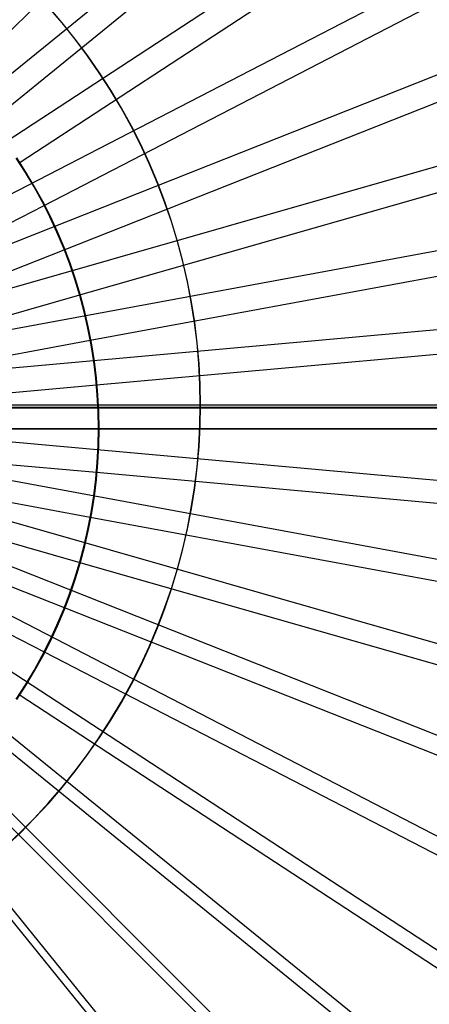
# Model space of a CAD drawing. Header units: millimetres. Extents: x 20498 to 21098, y 1199 to 1799.
# Tile 82 of 110: x 20809 to 20820, y 1483 to 1510. Entities that reach past the tile are written whole.
import ezdxf

# ---------------------------------------------------------------- set-up
doc = ezdxf.new("R2010")
doc.units = ezdxf.units.MM
doc.layers.add('Rico Pouf Ferm Living', color=7, linetype='Continuous', true_color=0x000000)

msp = doc.modelspace()

# ---------------------------------------------------------------- linework, layer by layer
at = {"layer": 'Rico Pouf Ferm Living'}
for p, q in [((20941.621, 1616.161, 55.495), (20797.989, 1499.555, 54.68)), ((20952.864, 1600.756, 55.472), (20798.014, 1499.522, 54.68)), ((20962.374, 1584.456, 55.446), (20798.035, 1499.486, 54.68)), ((20970.069, 1567.546, 55.419), (20798.052, 1499.449, 54.68)), ((20975.93, 1550.315, 55.39), (20798.065, 1499.412, 54.68)), ((20979.992, 1533.036, 55.36), (20798.074, 1499.374, 54.68)), ((20807.423, 1508.141, 420.996), (20826.827, 1527.547, 420.394)), ((20808.352, 1507.11, 420.994), (20829.656, 1524.408, 420.39)), ((20809.166, 1505.995, 420.993), (20832.135, 1521.013, 420.384)), ((20809.855, 1504.815, 420.991), (20834.23, 1517.42, 420.379)), ((20982.337, 1515.958, 55.33), (20798.079, 1499.337, 54.68)), ((20810.412, 1503.591, 420.989), (20835.927, 1513.693, 420.373)), ((20810.349, 1509.853, 52.647), (20809.975, 1510.287, 52.648)), ((20810.355, 1509.854, 54.647), (20809.981, 1510.287, 54.648)), ((20810.708, 1509.407, 52.647), (20810.349, 1509.853, 52.647)), ((20810.714, 1509.407, 54.647), (20810.355, 1509.854, 54.647)), ((20810.836, 1502.343, 420.987), (20837.218, 1509.896, 420.366)), ((20811.05, 1508.949, 52.646), (20810.708, 1509.407, 52.647)), ((20811.057, 1508.949, 54.646), (20810.714, 1509.407, 54.647)), ((20811.377, 1508.479, 52.645), (20811.05, 1508.949, 52.646)), ((20811.384, 1508.478, 54.645), (20811.057, 1508.949, 54.646)), ((20811.687, 1507.998, 52.645), (20811.377, 1508.479, 52.645)), ((20811.694, 1507.997, 54.645), (20811.384, 1508.478, 54.645)), ((20811.981, 1507.506, 52.644), (20811.687, 1507.998, 52.645)), ((20811.987, 1507.505, 54.644), (20811.694, 1507.997, 54.645)), ((20812.257, 1507.005, 52.643), (20811.981, 1507.506, 52.644)), ((20812.264, 1507.004, 54.643), (20811.987, 1507.505, 54.644)), ((20812.515, 1506.494, 52.642), (20812.257, 1507.005, 52.643)), ((20812.522, 1506.493, 54.642), (20812.264, 1507.004, 54.643)), ((20812.756, 1505.974, 52.641), (20812.515, 1506.494, 52.642)), ((20812.763, 1505.973, 54.641), (20812.522, 1506.493, 54.642)), ((20809.336, 1505.728, 420.992), (20809.084, 1506.119, 420.993)), ((20809.353, 1505.733, 422.992), (20809.1, 1506.125, 422.993)), ((20811.13, 1501.092, 420.985), (20838.114, 1506.087, 420.36)), ((20812.979, 1505.447, 52.64), (20812.756, 1505.974, 52.641)), ((20812.986, 1505.446, 54.641), (20812.763, 1505.973, 54.641)), ((20809.575, 1505.328, 420.992), (20809.336, 1505.728, 420.992)), ((20809.592, 1505.333, 422.992), (20809.353, 1505.733, 422.992)), ((20809.8, 1504.919, 420.991), (20809.575, 1505.328, 420.992)), ((20809.817, 1504.924, 422.991), (20809.592, 1505.333, 422.992)), ((20813.183, 1504.912, 52.64), (20812.979, 1505.447, 52.64)), ((20813.19, 1504.911, 54.64), (20812.986, 1505.446, 54.641)), ((20797.934, 1498.65, 421.033), (20809.855, 1504.815, 420.991)), ((20810.01, 1504.504, 420.99), (20809.8, 1504.919, 420.991)), ((20810.027, 1504.508, 422.99), (20809.817, 1504.924, 422.991)), ((20813.368, 1504.37, 52.639), (20813.183, 1504.912, 52.64)), ((20813.375, 1504.369, 54.639), (20813.19, 1504.911, 54.64)), ((20810.206, 1504.081, 420.99), (20810.01, 1504.504, 420.99)), ((20810.224, 1504.085, 422.99), (20810.027, 1504.508, 422.99)), ((20813.534, 1503.823, 52.638), (20813.368, 1504.37, 52.639)), ((20813.542, 1503.821, 54.638), (20813.375, 1504.369, 54.639)), ((20810.387, 1503.652, 420.989), (20810.206, 1504.081, 420.99)), ((20810.405, 1503.655, 422.989), (20810.224, 1504.085, 422.99)), ((20813.682, 1503.27, 52.637), (20813.534, 1503.823, 52.638)), ((20813.689, 1503.268, 54.637), (20813.542, 1503.821, 54.638)), ((20797.934, 1498.65, 421.033), (20810.412, 1503.591, 420.989)), ((20810.553, 1503.216, 420.988), (20810.387, 1503.652, 420.989)), ((20810.571, 1503.219, 422.988), (20810.405, 1503.655, 422.989)), ((20810.704, 1502.776, 420.987), (20810.553, 1503.216, 420.988)), ((20810.722, 1502.778, 422.987), (20810.571, 1503.219, 422.988)), ((20813.81, 1502.712, 52.636), (20813.682, 1503.27, 52.637)), ((20813.817, 1502.709, 54.636), (20813.689, 1503.268, 54.637)), ((20810.84, 1502.33, 420.987), (20810.704, 1502.776, 420.987)), ((20810.858, 1502.331, 422.987), (20810.722, 1502.778, 422.987)), ((20813.918, 1502.15, 52.635), (20813.81, 1502.712, 52.636)), ((20813.926, 1502.147, 54.635), (20813.817, 1502.709, 54.636)), ((20797.934, 1498.65, 421.033), (20810.836, 1502.343, 420.987)), ((20810.96, 1501.88, 420.986), (20810.84, 1502.33, 420.987)), ((20810.978, 1501.88, 422.986), (20810.858, 1502.331, 422.987)), ((20811.3, 1499.856, 420.982), (20838.63, 1502.323, 420.353)), ((20814.007, 1501.584, 52.634), (20813.918, 1502.15, 52.635)), ((20814.015, 1501.581, 54.634), (20813.926, 1502.147, 54.635)), ((20811.064, 1501.426, 420.985), (20810.96, 1501.88, 420.986)), ((20811.082, 1501.426, 422.985), (20810.978, 1501.88, 422.986)), ((20814.077, 1501.016, 52.633), (20814.007, 1501.584, 52.634)), ((20814.084, 1501.013, 54.633), (20814.015, 1501.581, 54.634)), ((20811.152, 1500.968, 420.984), (20811.064, 1501.426, 420.985)), ((20811.171, 1500.968, 422.984), (20811.082, 1501.426, 422.985)), ((20797.934, 1498.65, 421.033), (20811.13, 1501.092, 420.985)), ((20811.225, 1500.508, 420.984), (20811.152, 1500.968, 420.984)), ((20811.244, 1500.507, 422.984), (20811.171, 1500.968, 422.984)), ((20814.126, 1500.446, 52.632), (20814.077, 1501.016, 52.633)), ((20814.134, 1500.443, 54.632), (20814.084, 1501.013, 54.633)), ((20811.281, 1500.045, 420.983), (20811.225, 1500.508, 420.984)), ((20811.3, 1500.044, 422.983), (20811.244, 1500.507, 422.984)), ((20814.156, 1499.874, 52.631), (20814.126, 1500.446, 52.632)), ((20814.164, 1499.871, 54.631), (20814.134, 1500.443, 54.632)), ((20811.322, 1499.581, 420.982), (20811.281, 1500.045, 420.983)), ((20811.341, 1499.579, 422.982), (20811.3, 1500.044, 422.983)), ((20797.934, 1498.65, 421.033), (20811.3, 1499.856, 420.982)), ((20814.166, 1499.302, 52.63), (20814.156, 1499.874, 52.631)), ((20814.174, 1499.298, 54.63), (20814.164, 1499.871, 54.631)), ((20811.346, 1499.116, 420.981), (20811.322, 1499.581, 420.982)), ((20811.365, 1499.113, 422.981), (20811.341, 1499.579, 422.982)), ((20569.675, 1499.224, 65.074), (21031.451, 1499.224, 65.355)), ((21016.877, 1499.23, 0.132), (20584.175, 1499.231, -0.132)), ((20584.181, 1499.23, 10.651), (21016.883, 1499.229, 10.915)), ((20907.438, 1499.227, 33.709), (20693.652, 1499.227, 33.579)), ((20983.131, 1499.302, 53.301), (20797.675, 1499.302, 52.681)), ((20952.865, 1397.84, 55.1), (20798.016, 1499.079, 54.679)), ((20962.374, 1414.14, 55.135), (20798.037, 1499.114, 54.679)), ((20970.07, 1431.05, 55.169), (20798.053, 1499.151, 54.679)), ((20975.931, 1448.281, 55.203), (20798.066, 1499.189, 54.679)), ((20979.992, 1465.56, 55.237), (20798.075, 1499.227, 54.679)), ((20982.338, 1482.638, 55.269), (20798.08, 1499.264, 54.68)), ((20983.088, 1499.298, 55.3), (20798.081, 1499.3, 54.68)), ((20811.354, 1498.65, 420.98), (20811.346, 1499.116, 420.981)), ((20811.373, 1498.647, 422.98), (20811.365, 1499.113, 422.981)), ((20814.156, 1498.729, 52.629), (20814.166, 1499.302, 52.63)), ((20814.164, 1498.725, 54.629), (20814.174, 1499.298, 54.63)), ((20914.541, 1355.354, 55.005), (20797.933, 1498.985, 54.679)), ((20928.782, 1368.193, 55.035), (20797.964, 1499.014, 54.679)), ((20941.621, 1382.435, 55.067), (20797.992, 1499.045, 54.679)), ((20797.933, 1498.646, 423.033), (20811.373, 1498.647, 422.98)), ((20797.934, 1498.65, 421.033), (20811.354, 1498.65, 420.98)), ((20797.934, 1498.65, 421.033), (20809.855, 1492.485, 420.968)), ((20797.934, 1498.65, 421.033), (20810.412, 1493.71, 420.971)), ((20797.934, 1498.65, 421.033), (20810.836, 1494.957, 420.973)), ((20797.934, 1498.65, 421.033), (20811.13, 1496.208, 420.976)), ((20797.934, 1498.65, 421.033), (20811.3, 1497.444, 420.978)), ((20811.346, 1498.184, 420.979), (20811.354, 1498.65, 420.98)), ((20811.354, 1498.65, 420.98), (20838.796, 1498.651, 420.347)), ((20811.365, 1498.18, 422.979), (20811.373, 1498.647, 422.98)), ((20811.373, 1498.647, 422.98), (20838.864, 1498.648, 422.345)), ((20814.126, 1498.158, 52.628), (20814.156, 1498.729, 52.629)), ((20814.134, 1498.154, 54.628), (20814.164, 1498.725, 54.629)), ((20811.322, 1497.719, 420.978), (20811.346, 1498.184, 420.979)), ((20811.341, 1497.714, 422.978), (20811.365, 1498.18, 422.979)), ((20814.077, 1497.587, 52.627), (20814.126, 1498.158, 52.628)), ((20814.084, 1497.583, 54.627), (20814.134, 1498.154, 54.628)), ((20811.281, 1497.255, 420.978), (20811.322, 1497.719, 420.978)), ((20811.3, 1497.25, 422.978), (20811.341, 1497.714, 422.978)), ((20811.3, 1497.444, 420.978), (20838.631, 1494.98, 420.34)), ((20814.007, 1497.019, 52.625), (20814.077, 1497.587, 52.627)), ((20814.015, 1497.015, 54.626), (20814.084, 1497.583, 54.627)), ((20811.225, 1496.792, 420.977), (20811.281, 1497.255, 420.978)), ((20811.244, 1496.786, 422.977), (20811.3, 1497.25, 422.978)), ((20813.918, 1496.454, 52.624), (20814.007, 1497.019, 52.625)), ((20813.926, 1496.449, 54.624), (20814.015, 1497.015, 54.626)), ((20811.152, 1496.332, 420.976), (20811.225, 1496.792, 420.977)), ((20811.171, 1496.326, 422.976), (20811.244, 1496.786, 422.977)), ((20813.81, 1495.892, 52.623), (20813.918, 1496.454, 52.624)), ((20813.817, 1495.887, 54.623), (20813.926, 1496.449, 54.624)), ((20811.064, 1495.875, 420.975), (20811.152, 1496.332, 420.976)), ((20811.082, 1495.868, 422.975), (20811.171, 1496.326, 422.976)), ((20811.13, 1496.208, 420.976), (20838.114, 1491.216, 420.333)), ((20810.96, 1495.421, 420.974), (20811.064, 1495.875, 420.975)), ((20810.978, 1495.413, 422.974), (20811.082, 1495.868, 422.975)), ((20813.682, 1495.334, 52.622), (20813.81, 1495.892, 52.623)), ((20813.689, 1495.329, 54.622), (20813.817, 1495.887, 54.623)), ((20810.84, 1494.97, 420.973), (20810.96, 1495.421, 420.974)), ((20810.858, 1494.962, 422.973), (20810.978, 1495.413, 422.974)), ((20813.534, 1494.78, 52.621), (20813.682, 1495.334, 52.622)), ((20813.541, 1494.775, 54.621), (20813.689, 1495.329, 54.622)), ((20810.704, 1494.525, 420.972), (20810.84, 1494.97, 420.973)), ((20810.722, 1494.516, 422.972), (20810.858, 1494.962, 422.973)), ((20810.836, 1494.957, 420.973), (20837.218, 1487.407, 420.325)), ((20813.368, 1494.233, 52.62), (20813.534, 1494.78, 52.621)), ((20813.375, 1494.227, 54.62), (20813.541, 1494.775, 54.621)), ((20810.553, 1494.084, 420.971), (20810.704, 1494.525, 420.972)), ((20810.571, 1494.074, 422.971), (20810.722, 1494.516, 422.972)), ((20813.182, 1493.691, 52.619), (20813.368, 1494.233, 52.62)), ((20813.189, 1493.686, 54.619), (20813.375, 1494.227, 54.62)), ((20810.387, 1493.648, 420.971), (20810.553, 1494.084, 420.971)), ((20810.405, 1493.638, 422.971), (20810.571, 1494.074, 422.971)), ((20810.206, 1493.219, 420.97), (20810.387, 1493.648, 420.971)), ((20810.224, 1493.209, 422.97), (20810.405, 1493.638, 422.971)), ((20810.412, 1493.71, 420.971), (20835.927, 1483.61, 420.318)), ((20812.978, 1493.156, 52.618), (20813.182, 1493.691, 52.619)), ((20812.985, 1493.151, 54.618), (20813.189, 1493.686, 54.619)), ((20810.01, 1492.796, 420.969), (20810.206, 1493.219, 420.97)), ((20810.028, 1492.785, 422.969), (20810.224, 1493.209, 422.97)), ((20812.756, 1492.629, 52.617), (20812.978, 1493.156, 52.618)), ((20812.763, 1492.623, 54.617), (20812.985, 1493.151, 54.618)), ((20809.8, 1492.381, 420.968), (20810.01, 1492.796, 420.969)), ((20809.817, 1492.369, 422.968), (20810.028, 1492.785, 422.969)), ((20812.515, 1492.11, 52.616), (20812.756, 1492.629, 52.617)), ((20812.522, 1492.103, 54.616), (20812.763, 1492.623, 54.617)), ((20809.575, 1491.973, 420.967), (20809.8, 1492.381, 420.968)), ((20809.592, 1491.96, 422.967), (20809.817, 1492.369, 422.968)), ((20809.855, 1492.485, 420.968), (20834.231, 1479.883, 420.31)), ((20812.256, 1491.599, 52.615), (20812.515, 1492.11, 52.616)), ((20812.263, 1491.592, 54.615), (20812.522, 1492.103, 54.616)), ((20809.337, 1491.573, 420.966), (20809.575, 1491.973, 420.967)), ((20809.353, 1491.56, 422.966), (20809.592, 1491.96, 422.967)), ((20809.084, 1491.181, 420.965), (20809.337, 1491.573, 420.966)), ((20809.1, 1491.168, 422.965), (20809.353, 1491.56, 422.966)), ((20811.98, 1491.097, 52.614), (20812.256, 1491.599, 52.615)), ((20811.987, 1491.091, 54.614), (20812.263, 1491.592, 54.615)), ((20809.166, 1491.305, 420.966), (20832.135, 1476.29, 420.303)), ((20811.687, 1490.606, 52.613), (20811.98, 1491.097, 52.614)), ((20811.693, 1490.599, 54.613), (20811.987, 1491.091, 54.614)), ((20811.377, 1490.125, 52.612), (20811.687, 1490.606, 52.613)), ((20811.383, 1490.118, 54.612), (20811.693, 1490.599, 54.613)), ((20808.352, 1490.19, 420.963), (20829.657, 1472.895, 420.295)), ((20811.05, 1489.655, 52.611), (20811.377, 1490.125, 52.612)), ((20811.056, 1489.648, 54.611), (20811.383, 1490.118, 54.612)), ((20810.707, 1489.196, 52.61), (20811.05, 1489.655, 52.611)), ((20810.713, 1489.189, 54.61), (20811.056, 1489.648, 54.611)), ((20807.423, 1489.159, 420.961), (20826.827, 1469.756, 420.288)), ((20810.348, 1488.75, 52.609), (20810.707, 1489.196, 52.61)), ((20810.354, 1488.743, 54.609), (20810.713, 1489.189, 54.61)), ((20809.975, 1488.317, 52.608), (20810.348, 1488.75, 52.609)), ((20809.98, 1488.309, 54.608), (20810.354, 1488.743, 54.609)), ((20806.392, 1488.23, 420.959), (20823.688, 1466.926, 420.282)), ((20809.586, 1487.896, 52.607), (20809.975, 1488.317, 52.608)), ((20809.592, 1487.889, 54.607), (20809.98, 1488.309, 54.608)), ((20809.183, 1487.49, 52.606), (20809.586, 1487.896, 52.607)), ((20809.188, 1487.482, 54.606), (20809.592, 1487.889, 54.607)), ((20808.766, 1487.098, 52.605), (20809.183, 1487.49, 52.606)), ((20808.771, 1487.09, 54.605), (20809.188, 1487.482, 54.606))]:
    msp.add_line(p, q, dxfattribs=at)

doc.saveas('drawing.dxf')
